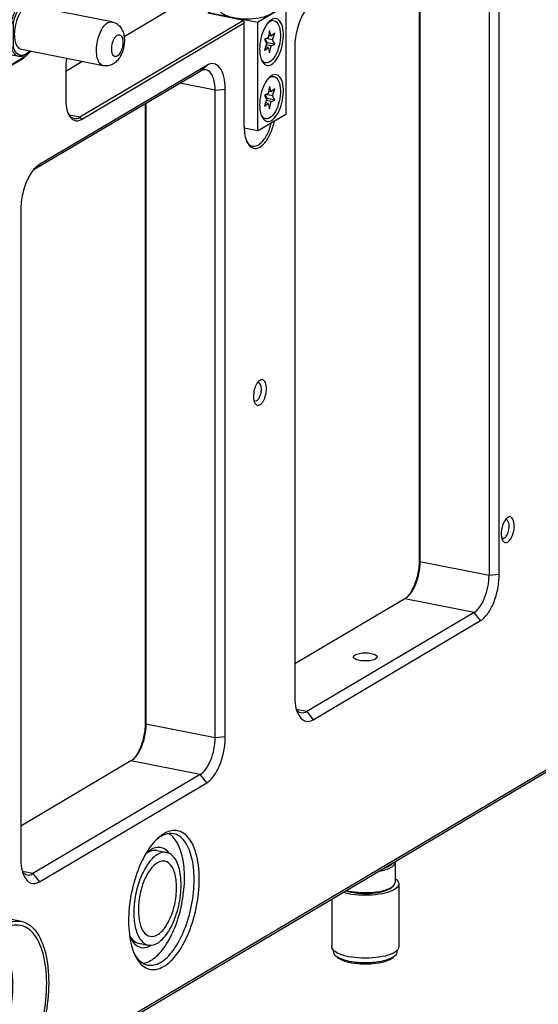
# Model space of a CAD drawing. Extents: x -401 to 590, y -380 to 320.
# Tile 22 of 54: x 470 to 505, y -90 to -24. Entities that reach past the tile are written whole.
import ezdxf

# ---------------------------------------------------------------- set-up
doc = ezdxf.new("R2010")
doc.units = 0
doc.layers.get('0').update_dxf_attribs({"linetype": 'CONTINUOUS'})
doc.layers.add('1', color=7, linetype='CONTINUOUS')

# ---------------------------------------------------------------- blocks, each defined once
blk = doc.blocks.new('E6980-24120__1', base_point=(776.55, -282.69))
at = {"color": 7, "linetype": 'CONTINUOUS'}
for p, q in [((1004.07, -36.14), (1004.07, -123.23)), ((1005.44, -123.11), (1005.44, -36.02)), ((994.67, -37.95), (994.67, -121.28)), ((994.76, -37.9), (994.76, -121.4)), ((955, -50.72), (967.04, -43.59)), ((971.06, -48.57), (966.25, -47.62)), ((971.06, -48.57), (949.06, -61.6)), ((949.27, -61.88), (971.15, -48.92)), ((971.06, -48.57), (971.15, -48.92)), ((971.15, -62.87), (971.15, -48.92)), ((942.28, -52.86), (942.49, -52.74)), ((977.94, -52.31), (977.94, -139.4)), ((947.15, -55.38), (949.32, -54.09)), ((942.79, -68.68), (965.24, -55.39)), ((966.11, -54.62), (943.61, -67.95)), ((947.15, -55.01), (947.15, -59.14)), ((967.24, -145.05), (967.24, -57.96)), ((968.61, -144.93), (968.61, -57.84)), ((957.84, -59.77), (957.84, -143.1)), ((957.93, -59.72), (957.93, -143.21)), ((941.11, -74.13), (941.11, -161.22)), ((787.58, -282.48), (1083.58, -107.13)), ((1084.44, -106.36), (939.98, -191.93)), ((992.76, -126.34), (977.94, -135.12)), ((1002.07, -128.18), (979.57, -141.51)), ((980.44, -142.62), (1002.94, -129.29)), ((955.93, -148.16), (941.11, -156.94)), ((965.24, -150), (942.74, -163.32)), ((943.61, -164.43), (966.11, -151.11))]:
    blk.add_line(p, q, dxfattribs=at)
at = {"color": 3, "linetype": 'CONTINUOUS'}
for p, q in [((965.24, -55.39), (966.11, -54.62)), ((967.24, -57.96), (962.48, -57.02)), ((967.24, -57.96), (968.61, -57.84)), ((949.06, -61.6), (947.63, -61.32)), ((949.06, -61.6), (949.27, -61.88)), ((943.61, -67.95), (942.84, -68.63)), ((994.76, -121.4), (994.67, -121.28)), ((1004.07, -123.23), (994.76, -121.4)), ((1005.44, -123.11), (1004.07, -123.23)), ((1002.07, -128.18), (992.76, -126.34)), ((1002.94, -129.29), (1002.07, -128.18)), ((979.57, -141.51), (978.17, -141.23)), ((979.57, -141.51), (980.44, -142.62)), ((957.84, -143.1), (957.93, -143.21)), ((967.24, -145.05), (957.93, -143.21)), ((968.61, -144.93), (967.24, -145.05)), ((965.24, -150), (955.93, -148.16)), ((966.11, -151.11), (965.24, -150)), ((942.74, -163.32), (941.34, -163.05)), ((942.74, -163.32), (943.61, -164.43))]:
    blk.add_line(p, q, dxfattribs=at)
at = {"color": 7, "linetype": 'CONTINUOUS'}
for points, knots in [([(980.03, -46.43), (979.64, -46.78), (979.28, -47.29), (978.64, -48.54), (978.39, -49.26), (978.03, -50.79), (977.94, -51.57), (977.94, -52.31)], [0, 0, 0, 0, 1, 1, 2, 2, 3, 3, 3, 3]), ([(967.24, -57.96), (967.24, -57.47), (967.19, -57.01), (966.99, -56.22), (966.84, -55.9), (966.48, -55.42), (966.26, -55.27), (966.02, -55.22)], [0, 0, 0, 0, 1, 1, 2, 2, 3, 3, 3, 3]), ([(968.61, -57.84), (968.61, -57.22), (968.54, -56.65), (968.29, -55.65), (968.11, -55.25), (967.64, -54.65), (967.37, -54.47), (966.76, -54.35), (966.44, -54.42), (966.11, -54.62)], [0, 0, 0, 0, 1, 1, 2, 2, 3, 3, 4, 4, 4, 4]), ([(947.15, -59.14), (947.15, -59.55), (947.18, -59.93), (947.31, -60.64), (947.41, -60.95), (947.53, -61.21)], [0, 0, 0, 0, 1, 1, 2, 2, 2, 2]), ([(947.48, -61.08), (947.58, -61.27), (947.7, -61.43), (947.98, -61.66), (948.12, -61.73), (948.28, -61.76)], [0, 0, 0, 0, 1, 1, 2, 2, 2, 2]), ([(947.53, -61.21), (947.73, -61.61), (947.99, -61.89), (948.59, -62.12), (948.93, -62.08), (949.27, -61.88)], [0, 0, 0, 0, 1, 1, 2, 2, 2, 2]), ([(971.53, -64.94), (971.71, -65.3), (971.93, -65.55), (972.45, -65.82), (972.73, -65.84), (973.33, -65.61), (973.63, -65.37), (974.21, -64.69), (974.47, -64.25), (974.92, -63.23), (975.1, -62.66), (975.22, -62.07)], [0, 0, 0, 0, 1, 1, 2, 2, 3, 3, 4, 4, 5, 5, 5, 5]), ([(971.15, -62.87), (971.15, -63.28), (971.18, -63.67), (971.31, -64.37), (971.41, -64.68), (971.53, -64.94)], [0, 0, 0, 0, 1, 1, 2, 2, 2, 2]), ([(972.28, -65.49), (972.59, -65.55), (972.92, -65.45), (973.57, -64.95), (973.89, -64.55), (974.44, -63.54), (974.66, -62.94), (974.82, -62.3)], [0, 0, 0, 0, 1, 1, 2, 2, 3, 3, 3, 3]), ([(971.48, -64.81), (971.58, -65), (971.7, -65.16), (971.98, -65.39), (972.12, -65.46), (972.28, -65.49)], [0, 0, 0, 0, 1, 1, 2, 2, 2, 2]), ([(943.2, -68.25), (942.81, -68.6), (942.45, -69.11), (941.81, -70.36), (941.56, -71.08), (941.2, -72.61), (941.11, -73.39), (941.11, -74.13)], [0, 0, 0, 0, 1, 1, 2, 2, 3, 3, 3, 3]), ([(973.13, -97.08), (972.98, -97.21), (972.85, -97.41), (972.61, -97.89), (972.52, -98.17), (972.41, -98.75), (972.39, -99.04), (972.42, -99.58), (972.47, -99.81), (972.56, -99.99)], [0, 0, 0, 0, 1, 1, 2, 2, 3, 3, 4, 4, 4, 4]), ([(972.6, -99.76), (972.7, -99.78), (972.81, -99.74), (973.03, -99.56), (973.13, -99.42), (973.3, -99.07), (973.37, -98.86), (973.46, -98.43), (973.47, -98.21), (973.45, -97.82), (973.4, -97.65), (973.27, -97.4), (973.18, -97.33), (973.08, -97.31)], [0, 0, 0, 0, 1, 1, 2, 2, 3, 3, 4, 4, 5, 5, 6, 6, 6, 6]), ([(974.15, -98.1), (974.15, -97.78), (974.1, -97.5), (973.91, -97.07), (973.78, -96.94), (973.47, -96.87), (973.3, -96.93), (973.13, -97.08)], [0, 0, 0, 0, 1, 1, 2, 2, 3, 3, 3, 3]), ([(972.56, -99.99), (972.64, -100.16), (972.76, -100.28), (973.02, -100.37), (973.17, -100.33), (973.47, -100.13), (973.61, -99.96), (973.86, -99.51), (973.97, -99.25), (974.11, -98.67), (974.15, -98.38), (974.15, -98.1)], [0, 0, 0, 0, 1, 1, 2, 2, 3, 3, 4, 4, 5, 5, 5, 5]), ([(1006.45, -115.53), (1006.3, -115.66), (1006.16, -115.86), (1005.93, -116.34), (1005.84, -116.62), (1005.72, -117.2), (1005.7, -117.49), (1005.73, -118.03), (1005.79, -118.26), (1005.87, -118.44)], [0, 0, 0, 0, 1, 1, 2, 2, 3, 3, 4, 4, 4, 4]), ([(1005.91, -118.21), (1006.01, -118.23), (1006.12, -118.19), (1006.34, -118.01), (1006.45, -117.87), (1006.62, -117.52), (1006.69, -117.31), (1006.77, -116.88), (1006.79, -116.67), (1006.76, -116.27), (1006.72, -116.11), (1006.59, -115.86), (1006.5, -115.78), (1006.4, -115.76)], [0, 0, 0, 0, 1, 1, 2, 2, 3, 3, 4, 4, 5, 5, 6, 6, 6, 6]), ([(1007.46, -116.55), (1007.46, -116.23), (1007.41, -115.95), (1007.23, -115.53), (1007.1, -115.39), (1006.78, -115.32), (1006.61, -115.38), (1006.45, -115.53)], [0, 0, 0, 0, 1, 1, 2, 2, 3, 3, 3, 3]), ([(1005.87, -118.44), (1005.96, -118.62), (1006.07, -118.73), (1006.34, -118.82), (1006.49, -118.79), (1006.78, -118.58), (1006.93, -118.41), (1007.18, -117.97), (1007.28, -117.7), (1007.42, -117.13), (1007.46, -116.83), (1007.46, -116.55)], [0, 0, 0, 0, 1, 1, 2, 2, 3, 3, 4, 4, 5, 5, 5, 5]), ([(994.67, -121.28), (994.67, -121.88), (994.6, -122.53), (994.31, -123.78), (994.11, -124.38), (993.6, -125.43), (993.31, -125.87), (992.99, -126.18)], [0, 0, 0, 0, 1, 1, 2, 2, 3, 3, 3, 3]), ([(994.76, -121.4), (994.76, -121.99), (994.69, -122.61), (994.4, -123.83), (994.2, -124.41), (993.69, -125.41), (993.4, -125.82), (993.09, -126.1)], [0, 0, 0, 0, 1, 1, 2, 2, 3, 3, 3, 3]), ([(1002.94, -129.29), (1003.27, -129.09), (1003.59, -128.78), (1004.2, -127.95), (1004.47, -127.44), (1004.94, -126.29), (1005.12, -125.66), (1005.37, -124.37), (1005.44, -123.73), (1005.44, -123.11)], [0, 0, 0, 0, 1, 1, 2, 2, 3, 3, 4, 4, 4, 4]), ([(1002.07, -128.18), (1002.33, -128.02), (1002.59, -127.77), (1003.08, -127.11), (1003.3, -126.7), (1003.67, -125.78), (1003.82, -125.28), (1004.02, -124.25), (1004.07, -123.73), (1004.07, -123.23)], [0, 0, 0, 0, 1, 1, 2, 2, 3, 3, 4, 4, 4, 4]), ([(985.84, -134.17), (985.84, -134.08), (985.92, -133.98), (986.2, -133.82), (986.4, -133.75), (986.89, -133.65), (987.16, -133.63), (987.72, -133.63), (988, -133.65), (988.49, -133.75), (988.69, -133.82), (988.97, -133.98), (989.04, -134.08), (989.04, -134.17)], [0, 0, 0, 0, 1, 1, 2, 2, 3, 3, 4, 4, 5, 5, 6, 6, 6, 6]), ([(986.64, -134.65), (986.4, -134.6), (986.2, -134.53), (985.92, -134.37), (985.84, -134.27), (985.84, -134.17)], [0, 0, 0, 0, 1, 1, 2, 2, 2, 2]), ([(989.04, -134.17), (989.04, -134.27), (988.97, -134.37), (988.69, -134.53), (988.49, -134.6), (988, -134.7), (987.72, -134.72), (987.16, -134.72), (986.89, -134.7), (986.64, -134.65)], [0, 0, 0, 0, 1, 1, 2, 2, 3, 3, 4, 4, 4, 4]), ([(977.94, -139.4), (977.94, -139.88), (977.98, -140.33), (978.13, -141.16), (978.24, -141.52), (978.39, -141.83)], [0, 0, 0, 0, 1, 1, 2, 2, 2, 2]), ([(978.39, -141.83), (978.62, -142.31), (978.93, -142.63), (979.64, -142.91), (980.04, -142.85), (980.44, -142.62)], [0, 0, 0, 0, 1, 1, 2, 2, 2, 2]), ([(957.84, -143.1), (957.84, -143.7), (957.77, -144.34), (957.48, -145.6), (957.28, -146.2), (956.77, -147.25), (956.48, -147.68), (956.16, -148)], [0, 0, 0, 0, 1, 1, 2, 2, 3, 3, 3, 3]), ([(957.93, -143.21), (957.93, -143.8), (957.86, -144.43), (957.57, -145.65), (957.37, -146.23), (956.86, -147.23), (956.57, -147.63), (956.26, -147.91)], [0, 0, 0, 0, 1, 1, 2, 2, 3, 3, 3, 3]), ([(965.24, -150), (965.5, -149.84), (965.76, -149.59), (966.25, -148.92), (966.47, -148.52), (966.84, -147.6), (966.99, -147.1), (967.19, -146.06), (967.24, -145.55), (967.24, -145.05)], [0, 0, 0, 0, 1, 1, 2, 2, 3, 3, 4, 4, 4, 4]), ([(966.11, -151.11), (966.44, -150.91), (966.76, -150.6), (967.37, -149.77), (967.64, -149.26), (968.11, -148.11), (968.29, -147.48), (968.54, -146.19), (968.61, -145.54), (968.61, -144.93)], [0, 0, 0, 0, 1, 1, 2, 2, 3, 3, 4, 4, 4, 4]), ([(965.11, -164.06), (965.11, -162.76), (964.96, -161.57), (964.38, -159.56), (963.96, -158.77), (962.91, -157.72), (962.29, -157.47), (960.96, -157.56), (960.26, -157.91), (959.58, -158.52)], [0, 0, 0, 0, 1, 1, 2, 2, 3, 3, 4, 4, 4, 4]), ([(959.58, -158.52), (958.95, -159.09), (958.35, -159.88), (957.26, -161.82), (956.8, -162.94), (956.07, -165.36), (955.82, -166.64), (955.57, -169.15), (955.58, -170.36), (955.84, -172.57), (956.1, -173.53), (956.47, -174.3)], [0, 0, 0, 0, 1, 1, 2, 2, 3, 3, 4, 4, 5, 5, 5, 5]), ([(961.67, -157.96), (961.31, -157.88), (960.93, -157.91), (960.16, -158.17), (959.77, -158.39), (959.39, -158.71)], [0, 0, 0, 0, 1, 1, 2, 2, 2, 2]), ([(963.13, -163.86), (963.13, -162.91), (963.04, -162.01), (962.7, -160.4), (962.45, -159.71), (961.81, -158.59), (961.43, -158.18), (961, -157.94)], [0, 0, 0, 0, 1, 1, 2, 2, 3, 3, 3, 3]), ([(964.42, -164.12), (964.42, -163.01), (964.31, -161.99), (963.86, -160.21), (963.53, -159.47), (962.7, -158.39), (962.21, -158.06), (961.67, -157.96)], [0, 0, 0, 0, 1, 1, 2, 2, 3, 3, 3, 3]), ([(959.42, -160.21), (959.19, -160.17), (958.94, -160.18), (958.43, -160.33), (958.17, -160.47), (957.91, -160.66)], [0, 0, 0, 0, 1, 1, 2, 2, 2, 2]), ([(961.09, -160.6), (960.83, -160.25), (960.54, -160.01), (959.88, -159.76), (959.53, -159.75), (958.8, -159.96), (958.43, -160.18), (958.07, -160.51)], [0, 0, 0, 0, 1, 1, 2, 2, 3, 3, 3, 3]), ([(941.11, -161.22), (941.11, -161.7), (941.15, -162.15), (941.3, -162.98), (941.41, -163.34), (941.56, -163.65)], [0, 0, 0, 0, 1, 1, 2, 2, 2, 2]), ([(941.56, -163.65), (941.79, -164.13), (942.1, -164.45), (942.81, -164.73), (943.21, -164.67), (943.61, -164.43)], [0, 0, 0, 0, 1, 1, 2, 2, 2, 2]), ([(956.47, -174.3), (956.85, -175.1), (957.35, -175.68), (958.5, -176.28), (959.14, -176.31), (960.47, -175.81), (961.15, -175.29), (962.43, -173.78), (963.02, -172.8), (964.02, -170.53), (964.42, -169.27), (964.97, -166.64), (965.11, -165.32), (965.11, -164.06)], [0, 0, 0, 0, 1, 1, 2, 2, 3, 3, 4, 4, 5, 5, 6, 6, 6, 6]), ([(957.55, -175.38), (958.08, -175.31), (958.63, -175.04), (959.71, -174.15), (960.24, -173.54), (961.2, -172.01), (961.63, -171.12), (962.36, -169.16), (962.64, -168.1), (963.03, -165.96), (963.13, -164.89), (963.13, -163.86)], [0, 0, 0, 0, 1, 1, 2, 2, 3, 3, 4, 4, 5, 5, 5, 5]), ([(958.18, -175.61), (958.73, -175.72), (959.31, -175.6), (960.5, -174.91), (961.09, -174.34), (962.18, -172.85), (962.68, -171.93), (963.52, -169.86), (963.85, -168.73), (964.31, -166.4), (964.42, -165.23), (964.42, -164.12)], [0, 0, 0, 0, 1, 1, 2, 2, 3, 3, 4, 4, 5, 5, 5, 5]), ([(955.74, -171.68), (955.9, -171.96), (956.09, -172.18), (956.5, -172.52), (956.72, -172.63), (956.96, -172.67)], [0, 0, 0, 0, 1, 1, 2, 2, 2, 2]), ([(955.82, -171.89), (956.03, -172.33), (956.29, -172.67), (956.88, -173.15), (957.21, -173.27), (957.91, -173.28), (958.28, -173.17), (958.65, -172.95)], [0, 0, 0, 0, 1, 1, 2, 2, 3, 3, 3, 3]), ([(956.36, -174.05), (956.59, -174.49), (956.87, -174.85), (957.49, -175.37), (957.82, -175.54), (958.18, -175.61)], [0, 0, 0, 0, 1, 1, 2, 2, 2, 2])]:
    blk.add_open_spline(points, degree=3, knots=knots, dxfattribs=at)
for points in [[(947.26, -53.68), (947.18, -54.13), (947.15, -54.58), (947.15, -55.01)], [(966.02, -55.22), (965.77, -55.17), (965.51, -55.23), (965.24, -55.39)], [(948.28, -61.76), (948.53, -61.81), (948.79, -61.76), (949.06, -61.6)], [(943.61, -67.95), (943.47, -68.03), (943.34, -68.13), (943.2, -68.25)], [(973.08, -97.31), (973.03, -97.3), (972.98, -97.3), (972.92, -97.32)], [(972.45, -99.69), (972.5, -99.72), (972.55, -99.75), (972.6, -99.76)], [(1006.4, -115.76), (1006.35, -115.75), (1006.29, -115.75), (1006.24, -115.77)], [(1005.77, -118.14), (1005.81, -118.18), (1005.86, -118.2), (1005.91, -118.21)], [(993.09, -126.1), (992.98, -126.19), (992.87, -126.27), (992.76, -126.34)], [(978.18, -141.27), (978.36, -141.49), (978.57, -141.63), (978.8, -141.67)], [(978.8, -141.67), (979.04, -141.72), (979.31, -141.66), (979.57, -141.51)], [(956.26, -147.91), (956.15, -148.01), (956.04, -148.09), (955.93, -148.16)], [(958.07, -160.51), (958.02, -160.55), (957.97, -160.59), (957.93, -160.64)], [(941.35, -163.09), (941.53, -163.31), (941.74, -163.44), (941.97, -163.49)], [(941.97, -163.49), (942.21, -163.54), (942.48, -163.48), (942.74, -163.32)], [(955.74, -171.71), (955.77, -171.77), (955.79, -171.83), (955.82, -171.89)]]:
    blk.add_open_spline(points, degree=3, dxfattribs=at)
blk = doc.blocks.new('E2812-23753-0__23', base_point=(983.14, -175.47))
at = {"color": 7, "linetype": 'CONTINUOUS'}
for p, q in [((983.14, -173.81), (983.14, -173.61)), ((983.72, -174.59), (983.44, -174.35)), ((991.17, -174.59), (991.45, -174.35)), ((991.74, -173.81), (991.74, -173.61))]:
    blk.add_line(p, q, dxfattribs=at)
for points in [[(983.14, -173.81), (983.14, -173.99), (983.24, -174.18), (983.44, -174.35)], [(991.45, -174.35), (991.64, -174.18), (991.74, -173.99), (991.74, -173.81)]]:
    blk.add_open_spline(points, degree=3, dxfattribs=at)
for points in [[(983.44, -174.35), (983.69, -174.57), (984.09, -174.76), (985.13, -175.07), (985.75, -175.18), (987.09, -175.3), (987.79, -175.3), (989.14, -175.18), (989.76, -175.07), (990.8, -174.76), (991.2, -174.57), (991.45, -174.35)], [(983.72, -174.59), (983.95, -174.8), (984.33, -174.98), (985.29, -175.27), (985.87, -175.37), (987.12, -175.47), (987.77, -175.47), (989.02, -175.37), (989.6, -175.27), (990.56, -174.98), (990.94, -174.8), (991.17, -174.59)]]:
    blk.add_open_spline(points, degree=3, knots=[0, 0, 0, 0, 1, 1, 2, 2, 3, 3, 4, 4, 5, 5, 5, 5], dxfattribs=at)
blk = doc.blocks.new('BEARING_HK0509__24', base_point=(982.94, -174.71))
at = {"color": 7, "linetype": 'CONTINUOUS'}
for p, q in [((991.94, -164.7), (991.94, -173.15)), ((982.94, -166.74), (982.94, -173.15))]:
    blk.add_line(p, q, dxfattribs=at)
for points in [[(991.44, -163.99), (991.77, -164.21), (991.94, -164.45), (991.94, -164.7)], [(985.19, -166.03), (984.93, -165.98), (984.68, -165.92), (984.45, -165.85)]]:
    blk.add_open_spline(points, degree=3, dxfattribs=at)
for points, knots in [([(991.94, -164.7), (991.94, -164.91), (991.81, -165.13), (991.3, -165.52), (990.92, -165.7), (989.99, -165.98), (989.43, -166.09), (988.23, -166.23), (987.6, -166.25), (986.35, -166.2), (985.74, -166.14), (985.19, -166.03)], [0, 0, 0, 0, 1, 1, 2, 2, 3, 3, 4, 4, 5, 5, 5, 5]), ([(985.19, -174.49), (984.74, -174.4), (984.33, -174.28), (983.66, -174.01), (983.39, -173.85), (983.04, -173.51), (982.94, -173.33), (982.94, -173.15)], [0, 0, 0, 0, 1, 1, 2, 2, 3, 3, 3, 3]), ([(991.94, -173.15), (991.94, -173.37), (991.81, -173.58), (991.3, -173.98), (990.92, -174.15), (989.99, -174.44), (989.43, -174.55), (988.23, -174.68), (987.6, -174.71), (986.35, -174.66), (985.74, -174.59), (985.19, -174.49)], [0, 0, 0, 0, 1, 1, 2, 2, 3, 3, 4, 4, 5, 5, 5, 5])]:
    blk.add_open_spline(points, degree=3, knots=knots, dxfattribs=at)
blk = doc.blocks.new('24791-0S111__25', base_point=(984.81, -166.01))
at = {"color": 7, "linetype": 'CONTINUOUS'}
for p, q in [((991.44, -161.78), (991.44, -164.51)), ((990.98, -165.17), (991.17, -165.01))]:
    blk.add_line(p, q, dxfattribs=at)
for points, knots in [([(989.25, -163), (989.6, -162.94), (989.91, -162.87), (990.47, -162.69), (990.72, -162.58), (990.91, -162.47)], [0, 0, 0, 0, 1, 1, 2, 2, 2, 2]), ([(990.91, -162.47), (991.08, -162.36), (991.22, -162.25), (991.4, -162.02), (991.44, -161.9), (991.44, -161.78)], [0, 0, 0, 0, 1, 1, 2, 2, 2, 2]), ([(984.81, -165.63), (985.23, -165.77), (985.73, -165.87), (986.83, -165.99), (987.41, -166.01), (988.55, -165.96), (989.09, -165.88), (990.05, -165.66), (990.45, -165.52), (990.73, -165.35)], [0, 0, 0, 0, 1, 1, 2, 2, 3, 3, 4, 4, 4, 4]), ([(984.92, -165.57), (985.37, -165.69), (985.89, -165.78), (987.01, -165.88), (987.6, -165.89), (988.74, -165.82), (989.28, -165.74), (990.22, -165.51), (990.62, -165.36), (990.91, -165.19)], [0, 0, 0, 0, 1, 1, 2, 2, 3, 3, 4, 4, 4, 4])]:
    blk.add_open_spline(points, degree=3, knots=knots, dxfattribs=at)
for points in [[(990.01, -162.55), (990.3, -162.46), (990.54, -162.36), (990.73, -162.24)], [(990.73, -162.24), (990.93, -162.13), (991.07, -162.01), (991.15, -161.88)], [(991.44, -161.78), (991.44, -161.76), (991.44, -161.73), (991.44, -161.71)], [(990.73, -165.35), (990.83, -165.29), (990.91, -165.23), (990.98, -165.17)], [(990.91, -165.19), (991.01, -165.13), (991.1, -165.07), (991.17, -165.01)], [(991.17, -165.01), (991.35, -164.85), (991.44, -164.68), (991.44, -164.51)]]:
    blk.add_open_spline(points, degree=3, dxfattribs=at)
blk = doc.blocks.new('BEARING_ASSY1_8__26', base_point=(982.94, -175.47))
for name, p in [('24791-0S111__25', (984.81, -166.01)), ('BEARING_HK0509__24', (982.94, -174.71)), ('E2812-23753-0__23', (983.14, -175.47))]:
    blk.add_blockref(name, p)
blk = doc.blocks.new('BEARING_HK0509__43', base_point=(967.04, -47.13))
at = {"color": 7, "linetype": 'CONTINUOUS'}
for p, q in [((976.04, -45.58), (976.04, -37.12)), ((967.04, -45.58), (967.04, -39.29))]:
    blk.add_line(p, q, dxfattribs=at)
for points, knots in [([(976.04, -37.12), (976.04, -36.96), (975.96, -36.79), (975.66, -36.48), (975.44, -36.34), (975.16, -36.21)], [0, 0, 0, 0, 1, 1, 2, 2, 2, 2]), ([(969.29, -38.45), (969.84, -38.56), (970.44, -38.63), (971.7, -38.67), (972.33, -38.65), (973.53, -38.52), (974.08, -38.41), (975.02, -38.12), (975.39, -37.94), (975.91, -37.55), (976.04, -37.34), (976.04, -37.12)], [0, 0, 0, 0, 1, 1, 2, 2, 3, 3, 4, 4, 5, 5, 5, 5]), ([(967.04, -45.58), (967.04, -45.76), (967.13, -45.94), (967.49, -46.27), (967.76, -46.43), (968.43, -46.7), (968.84, -46.82), (969.29, -46.91)], [0, 0, 0, 0, 1, 1, 2, 2, 3, 3, 3, 3]), ([(969.29, -46.91), (969.84, -47.02), (970.44, -47.09), (971.7, -47.13), (972.33, -47.11), (973.53, -46.97), (974.08, -46.87), (975.02, -46.58), (975.39, -46.4), (975.91, -46.01), (976.04, -45.79), (976.04, -45.58)], [0, 0, 0, 0, 1, 1, 2, 2, 3, 3, 4, 4, 5, 5, 5, 5])]:
    blk.add_open_spline(points, degree=3, knots=knots, dxfattribs=at)
blk.add_open_spline([(968.69, -38.31), (968.88, -38.36), (969.08, -38.41), (969.29, -38.45)], degree=3, dxfattribs=at)
blk = doc.blocks.new('WASHER1__44', base_point=(969.34, -38.19))
at = {"color": 7, "linetype": 'CONTINUOUS'}
blk.add_line((975.19, -36.37), (975.19, -36.93), dxfattribs=at)
for points, knots in [([(975.19, -36.37), (975.19, -36.17), (975.05, -35.98), (974.53, -35.63), (974.15, -35.47), (973.68, -35.36)], [0, 0, 0, 0, 1, 1, 2, 2, 2, 2]), ([(969.72, -38.01), (970.16, -38.1), (970.65, -38.16), (971.67, -38.19), (972.18, -38.17), (973.15, -38.07), (973.6, -37.98), (974.36, -37.74), (974.67, -37.6), (975.08, -37.28), (975.19, -37.11), (975.19, -36.93)], [0, 0, 0, 0, 1, 1, 2, 2, 3, 3, 4, 4, 5, 5, 5, 5]), ([(970.05, -37.51), (970.61, -37.59), (971.22, -37.63), (972.43, -37.6), (973.02, -37.53), (974.04, -37.3), (974.46, -37.15), (975.04, -36.78), (975.19, -36.58), (975.19, -36.37)], [0, 0, 0, 0, 1, 1, 2, 2, 3, 3, 4, 4, 4, 4])]:
    blk.add_open_spline(points, degree=3, knots=knots, dxfattribs=at)
blk.add_open_spline([(969.34, -37.93), (969.46, -37.96), (969.59, -37.99), (969.72, -38.01)], degree=3, dxfattribs=at)
blk = doc.blocks.new('23796-0S111__45', base_point=(966.35, -63.42))
at = {"color": 7, "linetype": 'CONTINUOUS'}
for p, q in [((973.68, -35.42), (973.87, -35.59)), ((974.04, -36.27), (974.04, -35.9)), ((967.84, -46.67), (966.35, -47.56)), ((966.35, -47.64), (966.35, -47.56)), ((972.93, -48.86), (966.35, -47.56)), ((967.84, -47.08), (967.84, -46.45)), ((976.73, -46.61), (972.93, -48.86)), ((975.24, -47.08), (975.24, -46.45)), ((976.73, -46.61), (975.43, -46.35)), ((976.73, -46.61), (976.73, -61.17)), ((972.93, -48.86), (972.93, -63.42)), ((972.93, -63.42), (976.73, -61.17)), ((972.93, -63.42), (971.15, -63.07))]:
    blk.add_line(p, q, dxfattribs=at)
for points, knots in [([(973.68, -35.42), (973.81, -35.54), (973.86, -35.66), (973.8, -35.9), (973.69, -36.02), (973.31, -36.23), (973.06, -36.31), (972.46, -36.44), (972.12, -36.48), (971.76, -36.49)], [0, 0, 0, 0, 1, 1, 2, 2, 3, 3, 4, 4, 4, 4]), ([(970.76, -37.09), (971.12, -37.13), (971.51, -37.14), (972.26, -37.1), (972.62, -37.06), (973.25, -36.91), (973.52, -36.81), (973.71, -36.7)], [0, 0, 0, 0, 1, 1, 2, 2, 3, 3, 3, 3]), ([(971.33, -36.75), (971.64, -36.76), (971.96, -36.75), (972.56, -36.69), (972.85, -36.64), (973.34, -36.5), (973.55, -36.42), (973.71, -36.33)], [0, 0, 0, 0, 1, 1, 2, 2, 3, 3, 3, 3]), ([(967.84, -47.08), (967.84, -47.27), (967.97, -47.46), (968.45, -47.8), (968.8, -47.95), (969.67, -48.19), (970.18, -48.27), (971.26, -48.36), (971.82, -48.36), (972.91, -48.27), (973.41, -48.19), (974.28, -47.95), (974.63, -47.8), (975.12, -47.46), (975.24, -47.27), (975.24, -47.08)], [0, 0, 0, 0, 1, 1, 2, 2, 3, 3, 4, 4, 5, 5, 6, 6, 7, 7, 7, 7]), ([(974.57, -48.68), (974.32, -48.9), (974.09, -49.23), (973.68, -50.02), (973.52, -50.49), (973.29, -51.46), (973.23, -51.97), (973.23, -52.44)], [0, 0, 0, 0, 1, 1, 2, 2, 3, 3, 3, 3]), ([(973.52, -53.99), (973.67, -54.3), (973.86, -54.5), (974.31, -54.68), (974.56, -54.65), (975.07, -54.36), (975.32, -54.11), (975.77, -53.41), (975.97, -52.98), (976.27, -52.04), (976.37, -51.53), (976.45, -50.54), (976.43, -50.07), (976.28, -49.25), (976.14, -48.92), (975.78, -48.46), (975.56, -48.34), (975.08, -48.33), (974.82, -48.45), (974.57, -48.68)], [0, 0, 0, 0, 1, 1, 2, 2, 3, 3, 4, 4, 5, 5, 6, 6, 7, 7, 8, 8, 9, 9, 9, 9]), ([(973.23, -52.44), (973.23, -52.74), (973.26, -53.04), (973.35, -53.56), (973.43, -53.8), (973.52, -53.99)], [0, 0, 0, 0, 1, 1, 2, 2, 2, 2]), ([(974.57, -56.19), (974.32, -56.42), (974.09, -56.74), (973.68, -57.54), (973.52, -58), (973.29, -58.98), (973.23, -59.48), (973.23, -59.96)], [0, 0, 0, 0, 1, 1, 2, 2, 3, 3, 3, 3]), ([(973.52, -61.51), (973.67, -61.81), (973.86, -62.02), (974.31, -62.2), (974.56, -62.17), (975.07, -61.88), (975.32, -61.62), (975.77, -60.93), (975.97, -60.5), (976.27, -59.55), (976.37, -59.05), (976.45, -58.06), (976.43, -57.59), (976.28, -56.77), (976.14, -56.44), (975.78, -55.98), (975.56, -55.86), (975.08, -55.85), (974.82, -55.97), (974.57, -56.19)], [0, 0, 0, 0, 1, 1, 2, 2, 3, 3, 4, 4, 5, 5, 6, 6, 7, 7, 8, 8, 9, 9, 9, 9]), ([(973.23, -59.96), (973.23, -60.26), (973.26, -60.55), (973.35, -61.08), (973.43, -61.31), (973.52, -61.51)], [0, 0, 0, 0, 1, 1, 2, 2, 2, 2])]:
    blk.add_open_spline(points, degree=3, knots=knots, dxfattribs=at)
for points in [[(973.63, -35.39), (973.65, -35.4), (973.67, -35.41), (973.68, -35.42)], [(974.04, -35.9), (974.04, -35.79), (973.98, -35.69), (973.87, -35.59)], [(973.71, -36.33), (973.92, -36.2), (974.04, -36.05), (974.04, -35.9)], [(973.71, -36.7), (973.92, -36.57), (974.04, -36.42), (974.04, -36.27)]]:
    blk.add_open_spline(points, degree=3, dxfattribs=at)
blk = doc.blocks.new('BEARING_ASSY2_7__46', base_point=(966.35, -63.42))
for name, p in [('23796-0S111__45', (966.35, -63.42)), ('WASHER1__44', (969.34, -38.19)), ('BEARING_HK0509__43', (967.04, -47.13))]:
    blk.add_blockref(name, p)
blk = doc.blocks.new('BEARINGS__60', base_point=(803.79, -281.6))
for name, p in [('BEARING_ASSY2_7__46', (966.35, -63.42)), ('BEARING_ASSY1_8__26', (982.94, -175.47))]:
    blk.add_blockref(name, p)
blk = doc.blocks.new('6960-0041_6', base_point=(956.32, -173.02))
at = {"color": 7, "linetype": 'CONTINUOUS'}
for p, q in [((959.42, -160.21), (960.72, -160.47)), ((956.96, -172.67), (958.26, -172.93))]:
    blk.add_line(p, q, dxfattribs=at)
for points, knots in [([(960.72, -160.47), (960.34, -160.39), (959.92, -160.48), (959.09, -160.97), (958.67, -161.37), (957.9, -162.42), (957.55, -163.07), (956.95, -164.53), (956.72, -165.33), (956.4, -166.97), (956.32, -167.79), (956.32, -168.58)], [0, 0, 0, 0, 1, 1, 2, 2, 3, 3, 4, 4, 5, 5, 5, 5]), ([(958.26, -172.93), (958.7, -173.02), (959.18, -172.89), (960.13, -172.23), (960.59, -171.71), (961.43, -170.36), (961.79, -169.54), (962.35, -167.76), (962.54, -166.81), (962.7, -164.94), (962.68, -164.05), (962.42, -162.48), (962.19, -161.82), (961.55, -160.85), (961.16, -160.56), (960.72, -160.47)], [0, 0, 0, 0, 1, 1, 2, 2, 3, 3, 4, 4, 5, 5, 6, 6, 7, 7, 7, 7]), ([(960.49, -161.65), (960.18, -161.59), (959.84, -161.66), (959.16, -162.05), (958.83, -162.37), (958.2, -163.23), (957.91, -163.75), (957.43, -164.94), (957.24, -165.59), (956.98, -166.92), (956.92, -167.59), (956.92, -168.22)], [0, 0, 0, 0, 1, 1, 2, 2, 3, 3, 4, 4, 5, 5, 5, 5]), ([(958.49, -171.75), (958.85, -171.82), (959.24, -171.72), (960.01, -171.19), (960.39, -170.77), (961.06, -169.67), (961.36, -169), (961.81, -167.56), (961.96, -166.79), (962.09, -165.28), (962.07, -164.55), (961.86, -163.28), (961.68, -162.74), (961.16, -161.96), (960.85, -161.72), (960.49, -161.65)], [0, 0, 0, 0, 1, 1, 2, 2, 3, 3, 4, 4, 5, 5, 6, 6, 7, 7, 7, 7]), ([(956.32, -168.58), (956.32, -169.36), (956.4, -170.08), (956.71, -171.34), (956.95, -171.86), (957.53, -172.62), (957.88, -172.85), (958.26, -172.93)], [0, 0, 0, 0, 1, 1, 2, 2, 3, 3, 3, 3]), ([(956.92, -168.22), (956.92, -168.86), (956.98, -169.44), (957.24, -170.46), (957.43, -170.88), (957.9, -171.5), (958.18, -171.69), (958.49, -171.75)], [0, 0, 0, 0, 1, 1, 2, 2, 3, 3, 3, 3])]:
    blk.add_open_spline(points, degree=3, knots=knots, dxfattribs=at)
blk = doc.blocks.new('PLUGS', base_point=(798, -266.8))
blk.add_blockref('6960-0041_6', (956.32, -173.02))
blk = doc.blocks.new('0515-2034_M3X12_10', base_point=(973.46, -61.84))
at = {"color": 7, "linetype": 'CONTINUOUS'}
for p, q in [((974.57, -57.45), (974.37, -58.42)), ((974.77, -58.19), (974.43, -58.12)), ((974.77, -58.19), (974.57, -57.45)), ((975.26, -57.79), (974.77, -58.19)), ((974.97, -58.72), (975.26, -57.79)), ((974.37, -58.42), (973.88, -58.61)), ((973.88, -58.61), (974.17, -59.19)), ((974.17, -59.19), (973.88, -60.12)), ((973.97, -58.58), (974.23, -59.09)), ((974.97, -58.72), (974.07, -58.54)), ((974.77, -59.49), (974.12, -59.36)), ((974.23, -59.09), (974.14, -59.13)), ((975.26, -59.3), (974.23, -59.09)), ((974.57, -60.46), (974.77, -59.49)), ((974.77, -59.49), (975.26, -59.3)), ((975.26, -59.3), (974.97, -58.72)), ((973.88, -60.12), (974.37, -59.73)), ((974.37, -59.73), (974.02, -59.66)), ((974.37, -59.73), (974.57, -60.46))]:
    blk.add_line(p, q, dxfattribs=at)
for points, knots in [([(974.45, -56.31), (974.71, -56.12), (974.97, -56.05), (975.44, -56.21), (975.64, -56.42), (975.93, -57.07), (976.01, -57.5), (976.03, -58.47), (975.97, -58.99), (975.72, -60), (975.54, -60.47), (975.09, -61.24), (974.83, -61.53), (974.57, -61.68)], [0, 0, 0, 0, 1, 1, 2, 2, 3, 3, 4, 4, 5, 5, 6, 6, 6, 6]), ([(974.57, -61.68), (974.36, -61.81), (974.15, -61.84), (973.76, -61.73), (973.59, -61.58), (973.46, -61.36)], [0, 0, 0, 0, 1, 1, 2, 2, 2, 2])]:
    blk.add_open_spline(points, degree=3, knots=knots, dxfattribs=at)
blk = doc.blocks.new('0515-2034_M3X12_13', base_point=(973.46, -54.33))
at = {"color": 7, "linetype": 'CONTINUOUS'}
for p, q in [((974.57, -49.93), (974.37, -50.91)), ((974.77, -50.67), (974.57, -49.93)), ((975.26, -50.28), (974.77, -50.67)), ((974.97, -51.2), (975.26, -50.28)), ((974.37, -50.91), (973.88, -51.1)), ((973.88, -51.1), (974.17, -51.68)), ((973.97, -51.06), (974.23, -51.57)), ((974.97, -51.2), (974.07, -51.02)), ((974.23, -51.57), (974.14, -51.61)), ((975.26, -51.78), (974.23, -51.57)), ((974.77, -50.67), (974.43, -50.6)), ((975.26, -51.78), (974.97, -51.2)), ((974.17, -51.68), (973.88, -52.6)), ((973.88, -52.6), (974.37, -52.21)), ((974.37, -52.21), (974.02, -52.14)), ((974.77, -51.97), (974.12, -51.84)), ((974.37, -52.21), (974.57, -52.94)), ((974.57, -52.94), (974.77, -51.97)), ((974.77, -51.97), (975.26, -51.78))]:
    blk.add_line(p, q, dxfattribs=at)
for points, knots in [([(974.45, -48.79), (974.71, -48.6), (974.97, -48.54), (975.44, -48.69), (975.64, -48.9), (975.93, -49.55), (976.01, -49.98), (976.03, -50.95), (975.97, -51.47), (975.72, -52.49), (975.54, -52.96), (975.09, -53.72), (974.83, -54.01), (974.57, -54.16)], [0, 0, 0, 0, 1, 1, 2, 2, 3, 3, 4, 4, 5, 5, 6, 6, 6, 6]), ([(974.57, -54.16), (974.36, -54.29), (974.15, -54.33), (973.76, -54.21), (973.59, -54.07), (973.46, -53.84)], [0, 0, 0, 0, 1, 1, 2, 2, 2, 2])]:
    blk.add_open_spline(points, degree=3, knots=knots, dxfattribs=at)
blk = doc.blocks.new('SCREWS__61', base_point=(826.14, -149.12))
for name, p in [('0515-2034_M3X12_13', (973.46, -54.33)), ('0515-2034_M3X12_10', (973.46, -61.84))]:
    blk.add_blockref(name, p)
blk = doc.blocks.new('E6980-21791_1__63', base_point=(930.44, -193.43))
at = {"color": 7, "linetype": 'CONTINUOUS'}
for p, q in [((941.19, -169.74), (938.77, -169.26)), ((936.54, -193.29), (934.12, -192.81))]:
    blk.add_line(p, q, dxfattribs=at)
for points, knots in [([(938.77, -169.26), (938.04, -169.12), (937.26, -169.28), (935.69, -170.2), (934.9, -170.95), (933.45, -172.93), (932.78, -174.15), (931.66, -176.9), (931.22, -178.4), (930.61, -181.49), (930.45, -183.05), (930.44, -186.02), (930.59, -187.4), (931.19, -189.78), (931.62, -190.77), (932.73, -192.22), (933.39, -192.67), (934.12, -192.81)], [0, 0, 0, 0, 1, 1, 2, 2, 3, 3, 4, 4, 5, 5, 6, 6, 7, 7, 8, 8, 8, 8]), ([(932.87, -185.07), (932.87, -183.59), (933.02, -182.02), (933.63, -178.92), (934.07, -177.41), (935.19, -174.66), (935.86, -173.43), (937.32, -171.44), (938.1, -170.69), (939.68, -169.76), (940.46, -169.6), (941.19, -169.74)], [0, 0, 0, 0, 1, 1, 2, 2, 3, 3, 4, 4, 5, 5, 5, 5]), ([(934.53, -191.1), (935.03, -191.91), (935.66, -192.45), (937.06, -192.9), (937.82, -192.82), (939.37, -192.03), (940.15, -191.34), (941.61, -189.45), (942.28, -188.27), (943.4, -185.57), (943.84, -184.09), (944.45, -181.03), (944.6, -179.49), (944.59, -176.57), (944.42, -175.22), (943.79, -172.92), (943.33, -171.98), (942.19, -170.67), (941.52, -170.3), (940.05, -170.19), (939.27, -170.44), (938.49, -171)], [0, 0, 0, 0, 1, 1, 2, 2, 3, 3, 4, 4, 5, 5, 6, 6, 7, 7, 8, 8, 9, 9, 10, 10, 10, 10]), ([(941.19, -169.74), (941.92, -169.89), (942.58, -170.33), (943.69, -171.78), (944.12, -172.77), (944.72, -175.16), (944.87, -176.54), (944.86, -179.5), (944.7, -181.06), (944.09, -184.15), (943.65, -185.66), (942.53, -188.4), (941.86, -189.62), (940.41, -191.6), (939.62, -192.35), (938.05, -193.27), (937.27, -193.43), (936.54, -193.29)], [0, 0, 0, 0, 1, 1, 2, 2, 3, 3, 4, 4, 5, 5, 6, 6, 7, 7, 8, 8, 8, 8]), ([(938.49, -171), (937.78, -171.51), (937.07, -172.27), (935.77, -174.2), (935.18, -175.35), (934.2, -177.91), (933.81, -179.3), (933.28, -182.13), (933.14, -183.55), (933.14, -184.91)], [0, 0, 0, 0, 1, 1, 2, 2, 3, 3, 4, 4, 4, 4]), ([(936.54, -193.29), (935.82, -193.15), (935.16, -192.7), (934.06, -191.27), (933.62, -190.29), (933.02, -187.91), (932.87, -186.54), (932.87, -185.07)], [0, 0, 0, 0, 1, 1, 2, 2, 3, 3, 3, 3]), ([(933.14, -184.91), (933.14, -186.18), (933.26, -187.38), (933.74, -189.49), (934.08, -190.4), (934.53, -191.1)], [0, 0, 0, 0, 1, 1, 2, 2, 2, 2])]:
    blk.add_open_spline(points, degree=3, knots=knots, dxfattribs=at)
at = {"color": 3, "linetype": 'CONTINUOUS'}
for points, knots in [([(938.71, -178.32), (938.71, -177.42), (938.63, -176.58), (938.3, -175.09), (938.05, -174.46), (937.42, -173.47), (937.05, -173.12), (936.63, -172.94)], [0, 0, 0, 0, 1, 1, 2, 2, 3, 3, 3, 3]), ([(940.06, -178.4), (940.06, -177.23), (939.93, -176.16), (939.4, -174.36), (939.02, -173.65), (938.07, -172.72), (937.52, -172.5), (936.92, -172.55)], [0, 0, 0, 0, 1, 1, 2, 2, 3, 3, 3, 3]), ([(933.54, -188.6), (934.02, -188.59), (934.52, -188.39), (935.52, -187.66), (936, -187.12), (936.9, -185.76), (937.31, -184.96), (937.99, -183.18), (938.26, -182.21), (938.62, -180.24), (938.71, -179.26), (938.71, -178.32)], [0, 0, 0, 0, 1, 1, 2, 2, 3, 3, 4, 4, 5, 5, 5, 5]), ([(933.66, -189.07), (934.17, -189.33), (934.75, -189.35), (935.93, -188.9), (936.54, -188.43), (937.67, -187.07), (938.2, -186.2), (939.09, -184.18), (939.45, -183.05), (939.94, -180.71), (940.06, -179.52), (940.06, -178.4)], [0, 0, 0, 0, 1, 1, 2, 2, 3, 3, 4, 4, 5, 5, 5, 5])]:
    blk.add_open_spline(points, degree=3, knots=knots, dxfattribs=at)
blk = doc.blocks.new('BUSHINGS__64', base_point=(893.61, -193.43))
blk.add_blockref('E6980-21791_1__63', (930.44, -193.43))
blk = doc.blocks.new('E6980-64120__65', base_point=(756.78, -282.69))
for name, p in [('E6980-24120__1', (776.55, -282.69)), ('BEARINGS__60', (803.79, -281.6)), ('PLUGS', (798, -266.8)), ('BUSHINGS__64', (893.61, -193.43)), ('SCREWS__61', (826.14, -149.12))]:
    blk.add_blockref(name, p)
blk = doc.blocks.new('GUIDE_PIN_4', base_point=(938.77, -54.71))
at = {"color": 7, "linetype": 'CONTINUOUS'}
for p, q in [((940.19, -45.95), (940.34, -45.8)), ((942.4, -45.58), (941.44, -45.4)), ((953.37, -48.77), (942.38, -46.6)), ((943.35, -46.57), (943.26, -46.38)), ((938.77, -48.81), (938.77, -51.8)), ((939.9, -48.63), (938.94, -48.44)), ((940.07, -49.07), (940.07, -52.06)), ((939.9, -52.43), (938.94, -52.24)), ((938.94, -52.26), (939.03, -52.45)), ((952.21, -54.66), (941.21, -52.49)), ((942.1, -52.88), (941.95, -53.02)), ((940.85, -53.43), (939.89, -53.24))]:
    blk.add_line(p, q, dxfattribs=at)
for points, knots in [([(938.77, -48.81), (938.9, -48.2), (939.1, -47.63), (939.59, -46.63), (939.88, -46.22), (940.19, -45.95)], [0, 0, 0, 0, 1, 1, 2, 2, 2, 2]), ([(938.94, -48.44), (939.09, -47.88), (939.29, -47.35), (939.78, -46.44), (940.05, -46.07), (940.34, -45.8)], [0, 0, 0, 0, 1, 1, 2, 2, 2, 2]), ([(939.9, -48.63), (940.06, -48.01), (940.29, -47.44), (940.83, -46.47), (941.14, -46.1), (941.78, -45.62), (942.1, -45.53), (942.4, -45.58)], [0, 0, 0, 0, 1, 1, 2, 2, 3, 3, 3, 3]), ([(940.07, -49.07), (940.18, -48.55), (940.34, -48.04), (940.74, -47.15), (940.98, -46.76), (941.49, -46.16), (941.76, -45.96), (942.29, -45.77), (942.54, -45.78), (943, -46.02), (943.2, -46.25), (943.35, -46.57)], [0, 0, 0, 0, 1, 1, 2, 2, 3, 3, 4, 4, 5, 5, 5, 5]), ([(940.34, -45.8), (940.53, -45.64), (940.72, -45.52), (941.09, -45.38), (941.27, -45.36), (941.44, -45.4)], [0, 0, 0, 0, 1, 1, 2, 2, 2, 2]), ([(942.4, -45.58), (942.57, -45.62), (942.73, -45.7), (943.02, -45.97), (943.15, -46.16), (943.26, -46.38)], [0, 0, 0, 0, 1, 1, 2, 2, 2, 2]), ([(940.29, -50.43), (940.29, -49.97), (940.36, -49.47), (940.59, -48.51), (940.76, -48.07), (941.17, -47.31), (941.41, -47.01), (941.9, -46.63), (942.15, -46.55), (942.38, -46.6)], [0, 0, 0, 0, 1, 1, 2, 2, 3, 3, 4, 4, 4, 4]), ([(938.94, -48.44), (938.91, -48.5), (938.88, -48.56), (938.85, -48.62), (938.82, -48.69), (938.8, -48.75), (938.77, -48.81)], [1.0386637, 1.0386637, 1.0386637, 1.0386637, 1.242819, 1.242819, 1.242819, 1.4482599, 1.4482599, 1.4482599, 1.4482599]), ([(940.07, -49.07), (940.04, -48.99), (940.02, -48.92), (939.99, -48.85), (939.96, -48.77), (939.93, -48.7), (939.9, -48.63)], [1.5682411, 1.5682411, 1.5682411, 1.5682411, 1.80411, 1.80411, 1.80411, 2.0406738, 2.0406738, 2.0406738, 2.0406738]), ([(953.37, -48.77), (953.48, -48.79), (953.62, -48.83), (953.77, -48.9), (953.92, -48.96), (954.04, -49.04), (954.13, -49.11), (954.22, -49.18), (954.3, -49.25), (954.37, -49.32), (954.43, -49.39), (954.5, -49.47), (954.57, -49.57), (954.67, -49.71), (954.77, -49.9), (954.86, -50.12), (954.89, -50.23), (954.93, -50.34), (954.95, -50.45), (954.98, -50.57), (955, -50.69), (955.02, -50.81), (955.03, -50.91), (955.04, -51.01), (955.04, -51.12), (955.04, -51.23), (955.04, -51.34), (955.04, -51.45), (955.03, -51.56), (955.02, -51.68), (955.01, -51.79), (955, -51.89), (954.98, -52.01), (954.96, -52.14), (954.93, -52.27), (954.9, -52.39), (954.87, -52.49), (954.85, -52.59), (954.81, -52.7), (954.77, -52.82), (954.71, -52.98), (954.62, -53.19), (954.5, -53.4), (954.39, -53.6), (954.26, -53.8), (954.1, -53.97), (953.98, -54.1), (953.82, -54.25), (953.62, -54.37), (953.43, -54.5), (953.24, -54.58), (953.04, -54.63), (952.76, -54.7), (952.48, -54.71), (952.21, -54.66)], [-1.495904, -1.495904, -1.495904, -1.495904, -1.077302, -1.077302, -1.077302, -0.662455, -0.662455, -0.662455, -0.342105, -0.342105, -0.342105, -0.018494, -0.018494, -0.018494, 0.602064, 0.602064, 0.602064, 0.940348, 0.940348, 0.940348, 1.307145, 1.307145, 1.307145, 1.616953, 1.616953, 1.616953, 1.946659, 1.946659, 1.946659, 2.292512, 2.292512, 2.292512, 2.647479, 2.647479, 2.647479, 3.002445, 3.002445, 3.002445, 3.348298, 3.348298, 3.348298, 3.987682, 3.987682, 3.987682, 4.692475, 4.692475, 4.692475, 5.313032, 5.313032, 5.313032, 5.956484, 5.956484, 5.956484, 6.788621, 6.788621, 6.788621, 6.788621]), ([(941.21, -52.49), (941.03, -52.45), (940.87, -52.34), (940.59, -51.98), (940.48, -51.73), (940.33, -51.14), (940.29, -50.8), (940.29, -50.43)], [0, 0, 0, 0, 1, 1, 2, 2, 3, 3, 3, 3]), ([(938.77, -51.8), (938.8, -51.88), (938.82, -51.95), (938.85, -52.03), (938.88, -52.1), (938.91, -52.17), (938.94, -52.24)], [1.4993696, 1.4993696, 1.4993696, 1.4993696, 1.7352372, 1.7352372, 1.7352372, 1.9718023, 1.9718023, 1.9718023, 1.9718023]), ([(939.89, -53.24), (939.72, -53.21), (939.56, -53.12), (939.27, -52.86), (939.14, -52.67), (939.03, -52.45)], [0, 0, 0, 0, 1, 1, 2, 2, 2, 2]), ([(939.9, -52.43), (939.93, -52.37), (939.96, -52.31), (939.99, -52.25), (940.02, -52.19), (940.04, -52.12), (940.07, -52.06)], [1.0918161, 1.0918161, 1.0918161, 1.0918161, 1.2959702, 1.2959702, 1.2959702, 1.5014122, 1.5014122, 1.5014122, 1.5014122]), ([(940.85, -53.43), (940.65, -53.39), (940.46, -53.29), (940.14, -52.95), (940, -52.72), (939.9, -52.43)], [0, 0, 0, 0, 1, 1, 2, 2, 2, 2]), ([(942.1, -52.88), (941.83, -53.13), (941.55, -53.27), (941.02, -53.3), (940.77, -53.2), (940.35, -52.78), (940.18, -52.46), (940.07, -52.06)], [0, 0, 0, 0, 1, 1, 2, 2, 3, 3, 3, 3]), ([(941.95, -53.02), (941.76, -53.19), (941.57, -53.31), (941.2, -53.45), (941.02, -53.47), (940.85, -53.43)], [0, 0, 0, 0, 1, 1, 2, 2, 2, 2])]:
    blk.add_open_spline(points, degree=3, knots=knots, dxfattribs=at)
for points in [[(943.35, -46.57), (943.39, -46.65), (943.42, -46.73), (943.45, -46.81)], [(938.94, -52.26), (938.87, -52.12), (938.82, -51.97), (938.77, -51.8)], [(939.03, -52.45), (939, -52.38), (938.97, -52.32), (938.94, -52.24)], [(942.29, -52.7), (942.23, -52.76), (942.17, -52.83), (942.1, -52.88)]]:
    blk.add_open_spline(points, degree=3, dxfattribs=at)
at = {"color": 3, "linetype": 'CONTINUOUS'}
for points, knots in [([(951.29, -52.6), (951.29, -52.14), (951.35, -51.64), (951.59, -50.69), (951.76, -50.24), (952.17, -49.48), (952.4, -49.18), (952.9, -48.8), (953.15, -48.73), (953.37, -48.77)], [0, 0, 0, 0, 1, 1, 2, 2, 3, 3, 4, 4, 4, 4]), ([(953.34, -52.42), (953.34, -52.69), (953.38, -52.93), (953.54, -53.29), (953.65, -53.4), (953.91, -53.47), (954.06, -53.43), (954.34, -53.18), (954.47, -52.99), (954.69, -52.5), (954.77, -52.22), (954.85, -51.66), (954.85, -51.38), (954.77, -50.91), (954.69, -50.73), (954.47, -50.5), (954.34, -50.47), (954.06, -50.56), (953.91, -50.68), (953.65, -51.06), (953.54, -51.31), (953.38, -51.86), (953.34, -52.14), (953.34, -52.42)], [0, 0, 0, 0, 1, 1, 2, 2, 3, 3, 4, 4, 5, 5, 6, 6, 7, 7, 8, 8, 9, 9, 10, 10, 11, 11, 11, 11]), ([(952.21, -54.66), (952.03, -54.62), (951.87, -54.51), (951.59, -54.15), (951.48, -53.91), (951.33, -53.31), (951.29, -52.97), (951.29, -52.6)], [0, 0, 0, 0, 1, 1, 2, 2, 3, 3, 3, 3])]:
    blk.add_open_spline(points, degree=3, knots=knots, dxfattribs=at)
blk = doc.blocks.new('CON_PLATE__88', base_point=(930.22, -55.26))
at = {"color": 7, "linetype": 'CONTINUOUS'}
for p, q in [((941.24, -53.81), (939.24, -55)), ((941.49, -53.58), (939.49, -54.76)), ((941.88, -53.29), (941.64, -53.51))]:
    blk.add_line(p, q, dxfattribs=at)
at = {"color": 3, "linetype": 'CONTINUOUS'}
blk.add_line((941.49, -53.58), (941.24, -53.81), dxfattribs=at)
at = {"color": 7, "linetype": 'CONTINUOUS'}
for points in [[(942.39, -52.72), (942.22, -52.94), (942.05, -53.14), (941.88, -53.29)], [(941.64, -53.51), (941.51, -53.63), (941.37, -53.73), (941.24, -53.81)], [(941.88, -53.29), (941.75, -53.41), (941.62, -53.5), (941.49, -53.58)]]:
    blk.add_open_spline(points, degree=3, dxfattribs=at)
blk = doc.blocks.new('COMMON_PARTS__100', base_point=(910.52, -55.26))
for name, p in [('CON_PLATE__88', (930.22, -55.26)), ('GUIDE_PIN_4', (938.77, -54.71))]:
    blk.add_blockref(name, p)
blk = doc.blocks.new('HANDLER_SOLUTION__109', base_point=(756.78, -282.69))
for name, p in [('E6980-64120__65', (756.78, -282.69)), ('COMMON_PARTS__100', (910.52, -55.26))]:
    blk.add_blockref(name, p)
blk = doc.blocks.new('GEN1', base_point=(950.02, 24.87))
blk.add_blockref('HANDLER_SOLUTION__109', (756.78, -282.69))
blk = doc.blocks.new('1', base_point=(-317.475, 450.727))
at = {"xscale": 0.5, "yscale": 0.5, "zscale": 0.5}
blk.add_blockref('GEN1', (475.011, 12.433), dxfattribs=at)

msp = doc.modelspace()

# ---------------------------------------------------------------- block references
at = {"layer": '1'}
msp.add_blockref('1', (-317.475, 450.727), dxfattribs=at)

doc.saveas('drawing.dxf')
